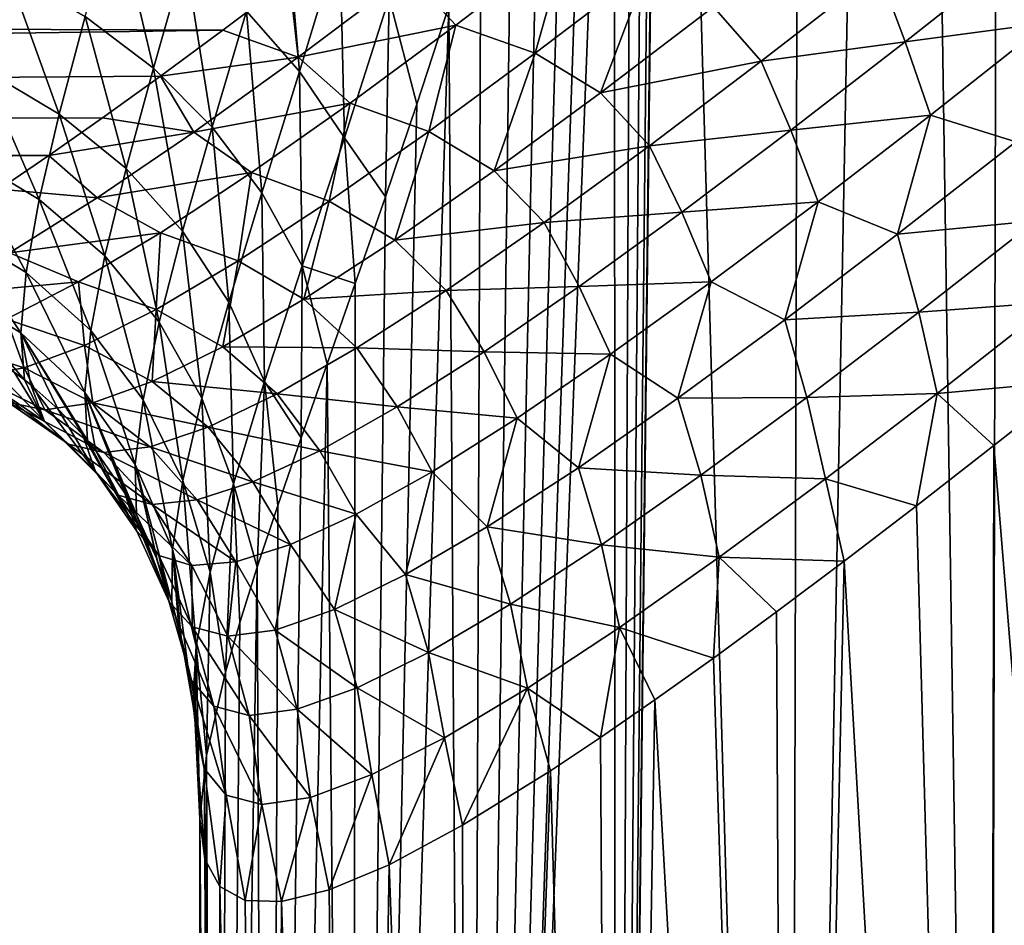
# Model space of a CAD drawing. Header units: metres. Extents: x -105 to 105, y -71 to 59.
# Tile 88 of 117: x -25 to -14, y -23 to -13. Entities that reach past the tile are written whole.
import ezdxf

# ---------------------------------------------------------------- set-up
doc = ezdxf.new("R2010")
doc.units = ezdxf.units.M
doc.layers.add('solid_WAMAS_150_SW0001', color=7, linetype='CONTINUOUS')

msp = doc.modelspace()

# ---------------------------------------------------------------- linework, layer by layer
at = {"layer": 'solid_WAMAS_150_SW0001'}
for points in [[(-18.081575, 0, -20.464663), (-16.611671, 16.249998, -22.157619), (-16.766279, -45.799999, -21.994583)], [(-15.593636, 16.25, -23.156759), (-14.660751, -45.799999, -23.971804), (-16.766279, -45.799999, -21.994583)], [(-16.611671, 16.249998, -22.157619), (-15.593636, 16.25, -23.156759), (-16.766279, -45.799999, -21.994583)], [(-15.593636, 16.25, -23.156759), (-14.508892, 16.25, -24.096346), (-14.660751, -45.799999, -23.971804)], [(-13.367427, 16.25, -24.966621), (-12.324017, -45.799999, -25.669542), (-14.660751, -45.799999, -23.971804)], [(-14.508892, 16.25, -24.096346), (-13.367427, 16.25, -24.966621), (-14.660751, -45.799999, -23.971804)], [(-18.081575, 0, -20.464663), (-16.766279, -45.799999, -21.994583), (-18.607391, -45.799999, -19.76906)], [(-18.103168, -1.259185, -20.437153), (-18.081575, 0, -20.464663), (-18.607391, -45.799999, -19.76906)], [(-18.168043, -2.519532, -20.353979), (-18.103168, -1.259185, -20.437153), (-18.607391, -45.799999, -19.76906)], [(-18.275698, -3.777761, -20.214199), (-18.168043, -2.519532, -20.353979), (-18.607391, -45.799999, -19.76906)], [(-18.424809, -5.029904, -20.016861), (-18.275698, -3.777761, -20.214199), (-18.607391, -45.799999, -19.76906)], [(-18.613527, -6.273252, -19.760612), (-18.424809, -5.029904, -20.016861), (-18.607391, -45.799999, -19.76906)], [(-18.613527, -6.273252, -19.760612), (-18.607391, -45.799999, -19.76906), (-20.155054, -45.799999, -17.330334)], [(-18.839272, -7.504459, -19.444008), (-18.613527, -6.273252, -19.760612), (-20.155054, -45.799999, -17.330334)], [(-19.09848, -8.718689, -19.065929), (-18.839272, -7.504459, -19.444008), (-20.155054, -45.799999, -17.330334)], [(-19.386856, -9.911582, -18.625372), (-19.09848, -8.718689, -19.065929), (-20.155054, -45.799999, -17.330334)], [(-19.698862, -11.077048, -18.12244), (-19.386856, -9.911582, -18.625372), (-20.155054, -45.799999, -17.330334)], [(-20.027847, -12.207819, -17.55864), (-19.698862, -11.077048, -18.12244), (-20.155054, -45.799999, -17.330334)], [(-22.508232, -13.345575, -13.566435), (-22.116999, -11.998745, -14.642367), (-21.946756, -13.984834, -14.079917)], [(-22.116999, -11.998745, -14.642367), (-21.519423, -12.577453, -15.17449), (-21.946756, -13.984834, -14.079917)], [(-24.21365, -13.40237, -11.729924), (-23.89229, -12.250796, -12.871126), (-23.492855, -13.950056, -12.002316)], [(-23.89229, -12.250796, -12.871126), (-23.156736, -12.76757, -13.163507), (-23.492855, -13.950056, -12.002316)], [(-20.365969, -13.295138, -16.937719), (-20.027847, -12.207819, -17.55864), (-20.155054, -45.799999, -17.330334)], [(-21.946756, -13.984834, -14.079917), (-21.519423, -12.577453, -15.17449), (-21.47229, -14.685364, -14.703959)], [(-21.519423, -12.577453, -15.17449), (-20.99906, -13.205464, -15.816259), (-21.47229, -14.685364, -14.703959)], [(-20.793839, -12.954593, 10.687044), (-20.295019, -13.495265, 10.217019), (-19.118881, -12.598791, 11.289572)], [(-19.118881, -12.598791, 11.289572), (-20.295019, -13.495265, 10.217019), (-19.453789, -13.789947, 10.179494)], [(-19.118881, -12.598791, 11.289572), (-19.453789, -13.789947, 10.179494), (-18.26326, -12.884266, 11.270502)], [(-14.27749, -12.674545, 12.783214), (-15.822495, -12.913761, 12.079597), (-15.538038, -13.669604, 11.858529)], [(-14.27749, -12.674545, 12.783214), (-15.538038, -13.669604, 11.858529), (-14.034894, -13.471863, 12.623149)], [(-23.492855, -13.950056, -12.002316), (-23.156736, -12.76757, -13.163507), (-22.869986, -14.572226, -12.383744)], [(-23.156736, -12.76757, -13.163507), (-22.508232, -13.345575, -13.566435), (-22.869986, -14.572226, -12.383744)], [(-18.26326, -12.884266, 11.270502), (-19.453789, -13.789947, 10.179494), (-18.76107, -14.208506, 10.101136)], [(-18.26326, -12.884266, 11.270502), (-18.76107, -14.208506, 10.101136), (-17.566767, -13.30218, 11.207164)], [(-17.566767, -13.30218, 11.207164), (-17.062298, -13.87654, 11.064302), (-15.822495, -12.913761, 12.079597)], [(-15.538038, -13.669604, 11.858529), (-15.822495, -12.913761, 12.079597), (-17.062298, -13.87654, 11.064302)], [(-22.758747, -13.546917, 9.851068), (-22.053539, -13.015059, 10.543754), (-90, -13.288669, 10.196754)], [(-25.306921, -13.950012, -10.346929), (-25.032375, -12.929163, -11.566566), (-24.489723, -14.434924, -10.495703)], [(-25.032375, -12.929163, -11.566566), (-24.21365, -13.40237, -11.729924), (-24.489723, -14.434924, -10.495703)], [(-21.963037, -13.831588, 9.528745), (-22.053539, -13.015059, 10.543754), (-22.758747, -13.546917, 9.851068)], [(-20.793839, -12.954593, 10.687044), (-22.053539, -13.015059, 10.543754), (-21.963037, -13.831588, 9.528745)], [(-20.793839, -12.954593, 10.687044), (-21.963037, -13.831588, 9.528745), (-20.295019, -13.495265, 10.217019)], [(-21.47229, -14.685364, -14.703959), (-20.99906, -13.205464, -15.816259), (-21.037777, -15.30921, -15.545802)], [(-20.99906, -13.205464, -15.816259), (-20.705219, -14.331156, -16.264685), (-21.037777, -15.30921, -15.545802)], [(-20.99906, -13.205464, -15.816259), (-20.365969, -13.295138, -16.937719), (-20.705219, -14.331156, -16.264685)], [(-22.758747, -13.546917, 9.851068), (-90, -13.288669, 10.196754), (-90, -14.505925, 8.375)], [(-20.365969, -13.295138, -16.937719), (-20.155054, -45.799999, -17.330334), (-21.384859, -45.799999, -14.716865)], [(-20.705219, -14.331156, -16.264685), (-20.365969, -13.295138, -16.937719), (-21.384859, -45.799999, -14.716865)], [(-17.566767, -13.30218, 11.207164), (-18.76107, -14.208506, 10.101136), (-17.062298, -13.87654, 11.064302)], [(-24.489723, -14.434924, -10.495703), (-24.21365, -13.40237, -11.729924), (-23.781994, -15.008721, -10.748763)], [(-24.21365, -13.40237, -11.729924), (-23.492855, -13.950056, -12.002316), (-23.781994, -15.008721, -10.748763)], [(-22.869986, -14.572226, -12.383744), (-22.508232, -13.345575, -13.566435), (-22.345034, -15.268888, -12.87421)], [(-22.508232, -13.345575, -13.566435), (-21.946756, -13.984834, -14.079917), (-22.345034, -15.268888, -12.87421)], [(-21.963037, -13.831588, 9.528745), (-21.410711, -14.317883, 9.044183), (-20.295019, -13.495265, 10.217019)], [(-20.295019, -13.495265, 10.217019), (-21.410711, -14.317883, 9.044183), (-20.580307, -14.618038, 8.987554)], [(-20.295019, -13.495265, 10.217019), (-20.580307, -14.618038, 8.987554), (-19.453789, -13.789947, 10.179494)], [(-15.538038, -13.669604, 11.858529), (-15.271914, -14.44595, 11.69313), (-14.034894, -13.471863, 12.623149)], [(-14.034894, -13.471863, 12.623149), (-15.271914, -14.44595, 11.69313), (-14.367647, -14.729496, 12.105478)], [(-23.417068, -14.032932, 9.145453), (-22.758747, -13.546917, 9.851068), (-90, -14.505925, 8.375)], [(-21.963037, -13.831588, 9.528745), (-22.758747, -13.546917, 9.851068), (-23.417068, -14.032932, 9.145453)], [(-15.538038, -13.669604, 11.858529), (-17.062298, -13.87654, 11.064302), (-16.749043, -14.605559, 10.834788)], [(-15.538038, -13.669604, 11.858529), (-16.749043, -14.605559, 10.834788), (-15.271914, -14.44595, 11.69313)], [(-21.963037, -13.831588, 9.528745), (-23.417068, -14.032932, 9.145453), (-23.064953, -14.625277, 8.262695)], [(-21.963037, -13.831588, 9.528745), (-23.064953, -14.625277, 8.262695), (-21.410711, -14.317883, 9.044183)], [(-19.453789, -13.789947, 10.179494), (-20.580307, -14.618038, 8.987554), (-19.888916, -15.03463, 8.894238)], [(-19.453789, -13.789947, 10.179494), (-19.888916, -15.03463, 8.894238), (-18.76107, -14.208506, 10.101136)], [(-25.519556, -14.847892, -9.041595), (-25.306921, -13.950012, -10.346929), (-24.70232, -15.339307, -9.180243)], [(-25.306921, -13.950012, -10.346929), (-24.489723, -14.434924, -10.495703), (-24.70232, -15.339307, -9.180243)], [(-23.781994, -15.008721, -10.748763), (-23.492855, -13.950056, -12.002316), (-23.183779, -15.671351, -11.106093)], [(-23.492855, -13.950056, -12.002316), (-22.869986, -14.572226, -12.383744), (-23.183779, -15.671351, -11.106093)], [(-18.76107, -14.208506, 10.101136), (-18.244287, -14.769912, 9.947634), (-17.062298, -13.87654, 11.064302)], [(-16.749043, -14.605559, 10.834788), (-17.062298, -13.87654, 11.064302), (-18.244287, -14.769912, 9.947634)], [(-24.030052, -14.474346, 8.429461), (-23.417068, -14.032932, 9.145453), (-90, -14.505925, 8.375)], [(-23.064953, -14.625277, 8.262695), (-23.417068, -14.032932, 9.145453), (-24.030052, -14.474346, 8.429461)], [(-22.345034, -15.268888, -12.87421), (-21.946756, -13.984834, -14.079917), (-21.917994, -16.040049, -13.473717)], [(-21.946756, -13.984834, -14.079917), (-21.47229, -14.685364, -14.703959), (-21.917994, -16.040049, -13.473717)], [(-18.76107, -14.208506, 10.101136), (-19.888916, -15.03463, 8.894238), (-18.244287, -14.769912, 9.947634)], [(-23.064953, -14.625277, 8.262695), (-22.455601, -15.053811, 7.773161), (-21.410711, -14.317883, 9.044183)], [(-21.410711, -14.317883, 9.044183), (-22.455601, -15.053811, 7.773161), (-21.631979, -15.355232, 7.697817)], [(-21.410711, -14.317883, 9.044183), (-21.631979, -15.355232, 7.697817), (-20.580307, -14.618038, 8.987554)], [(-21.037777, -15.30921, -15.545802), (-20.705219, -14.331156, -16.264685), (-21.384859, -45.799999, -14.716865)], [(-24.59926, -14.8724, 7.705465), (-24.030052, -14.474346, 8.429461), (-90, -14.505925, 8.375)], [(-24.70232, -15.339307, -9.180243), (-24.489723, -14.434924, -10.495703), (-24.006474, -15.934697, -9.414599)], [(-23.064953, -14.625277, 8.262695), (-24.030052, -14.474346, 8.429461), (-24.59926, -14.8724, 7.705465)], [(-24.489723, -14.434924, -10.495703), (-23.781994, -15.008721, -10.748763), (-24.006474, -15.934697, -9.414599)], [(-16.749043, -14.605559, 10.834788), (-16.460001, -15.361452, 10.666142), (-15.271914, -14.44595, 11.69313)], [(-15.271914, -14.44595, 11.69313), (-16.460001, -15.361452, 10.666142), (-15.61902, -15.704534, 11.085476)], [(-15.271914, -14.44595, 11.69313), (-15.61902, -15.704534, 11.085476), (-14.367647, -14.729496, 12.105478)], [(-24.59926, -14.8724, 7.705465), (-90, -14.505925, 8.375), (-90, -15.474982, 6.409947)], [(-23.183779, -15.671351, -11.106093), (-22.869986, -14.572226, -12.383744), (-22.69512, -16.422762, -11.56768)], [(-22.869986, -14.572226, -12.383744), (-22.345034, -15.268888, -12.87421), (-22.69512, -16.422762, -11.56768)], [(-23.064953, -14.625277, 8.262695), (-24.59926, -14.8724, 7.705465), (-24.087339, -15.320738, 6.891498)], [(-23.064953, -14.625277, 8.262695), (-24.087339, -15.320738, 6.891498), (-22.455601, -15.053811, 7.773161)], [(-21.917994, -16.040049, -13.473717), (-21.47229, -14.685364, -14.703959), (-21.356607, -16.224415, -14.787875)], [(-20.580307, -14.618038, 8.987554), (-21.631979, -15.355232, 7.697817), (-20.939137, -15.766979, 7.590346)], [(-21.47229, -14.685364, -14.703959), (-21.037777, -15.30921, -15.545802), (-21.356607, -16.224415, -14.787875)], [(-20.580307, -14.618038, 8.987554), (-20.939137, -15.766979, 7.590346), (-19.888916, -15.03463, 8.894238)], [(-16.749043, -14.605559, 10.834788), (-18.244287, -14.769912, 9.947634), (-17.902197, -15.471959, 9.712667)], [(-16.749043, -14.605559, 10.834788), (-17.902197, -15.471959, 9.712667), (-16.460001, -15.361452, 10.666142)], [(-19.888916, -15.03463, 8.894238), (-19.35865, -15.5818, 8.731664), (-18.244287, -14.769912, 9.947634)], [(-17.902197, -15.471959, 9.712667), (-18.244287, -14.769912, 9.947634), (-19.35865, -15.5818, 8.731664)], [(-14.367647, -14.729496, 12.105478), (-15.61902, -15.704534, 11.085476), (-14.15556, -15.562881, 12.055953)], [(-25.126089, -15.228243, 6.975895), (-24.59926, -14.8724, 7.705465), (-90, -15.474982, 6.409947)], [(-25.657923, -15.615745, -7.667572), (-25.519556, -14.847892, -9.041595), (-24.839828, -16.110386, -7.801609)], [(-25.519556, -14.847892, -9.041595), (-24.70232, -15.339307, -9.180243), (-24.839828, -16.110386, -7.801609)], [(-24.087339, -15.320738, 6.891498), (-24.59926, -14.8724, 7.705465), (-25.126089, -15.228243, 6.975895)], [(-24.087339, -15.320738, 6.891498), (-23.41815, -15.689246, 6.408983), (-22.455601, -15.053811, 7.773161)], [(-24.006474, -15.934697, -9.414599), (-23.781994, -15.008721, -10.748763), (-23.431995, -16.634083, -9.74467)], [(-23.781994, -15.008721, -10.748763), (-23.183779, -15.671351, -11.106093), (-23.431995, -16.634083, -9.74467)], [(-22.455601, -15.053811, 7.773161), (-23.41815, -15.689246, 6.408983), (-22.597065, -15.987503, 6.31669)], [(-22.455601, -15.053811, 7.773161), (-22.597065, -15.987503, 6.31669), (-21.631979, -15.355232, 7.697817)], [(-19.888916, -15.03463, 8.894238), (-20.939137, -15.766979, 7.590346), (-19.35865, -15.5818, 8.731664)], [(-24.087339, -15.320738, 6.891498), (-25.126089, -15.228243, 6.975895), (-25.01659, -15.901722, 5.421188)], [(-22.69512, -16.422762, -11.56768), (-22.345034, -15.268888, -12.87421), (-22.316053, -17.262911, -12.133511)], [(-22.345034, -15.268888, -12.87421), (-21.917994, -16.040049, -13.473717), (-22.316053, -17.262911, -12.133511)], [(-21.356607, -16.224415, -14.787875), (-21.037777, -15.30921, -15.545802), (-21.384859, -45.799999, -14.716865)], [(-24.087339, -15.320738, 6.891498), (-25.01659, -15.901722, 5.421188), (-23.41815, -15.689246, 6.408983)], [(-24.839828, -16.110386, -7.801609), (-24.70232, -15.339307, -9.180243), (-24.154438, -16.723898, -8.018061)], [(-24.70232, -15.339307, -9.180243), (-24.006474, -15.934697, -9.414599), (-24.154438, -16.723898, -8.018061)], [(-21.631979, -15.355232, 7.697817), (-22.597065, -15.987503, 6.31669), (-21.899881, -16.39142, 6.196842)], [(-21.631979, -15.355232, 7.697817), (-21.899881, -16.39142, 6.196842), (-20.939137, -15.766979, 7.590346)], [(-17.902197, -15.471959, 9.712667), (-17.591103, -16.208191, 9.542772), (-16.460001, -15.361452, 10.666142)], [(-16.460001, -15.361452, 10.666142), (-17.591103, -16.208191, 9.542772), (-16.814367, -16.611797, 9.960891)], [(-16.460001, -15.361452, 10.666142), (-16.814367, -16.611797, 9.960891), (-15.61902, -15.704534, 11.085476)], [(-17.902197, -15.471959, 9.712667), (-19.35865, -15.5818, 8.731664), (-18.987898, -16.257027, 8.494393)], [(-17.902197, -15.471959, 9.712667), (-18.987898, -16.257027, 8.494393), (-17.591103, -16.208191, 9.542772)], [(-25.715895, -16.249941, -6.245897), (-25.657923, -15.615745, -7.667572), (-24.896887, -16.747473, -6.381974)], [(-25.657923, -15.615745, -7.667572), (-24.839828, -16.110386, -7.801609), (-24.896887, -16.747473, -6.381974)], [(-20.939137, -15.766979, 7.590346), (-20.394182, -16.298719, 7.420719), (-19.35865, -15.5818, 8.731664)], [(-18.987898, -16.257027, 8.494393), (-19.35865, -15.5818, 8.731664), (-20.394182, -16.298719, 7.420719)], [(-15.61902, -15.704534, 11.085476), (-15.394427, -16.529016, 11.041126), (-14.15556, -15.562881, 12.055953)], [(-14.15556, -15.562881, 12.055953), (-15.394427, -16.529016, 11.041126), (-13.969268, -16.424583, 12.066912)], [(-25.01659, -15.901722, 5.421188), (-24.286232, -16.209929, 4.960216), (-23.41815, -15.689246, 6.408983)], [(-23.41815, -15.689246, 6.408983), (-24.286232, -16.209929, 4.960216), (-23.463617, -16.500891, 4.854614)], [(-23.41815, -15.689246, 6.408983), (-23.463617, -16.500891, 4.854614), (-22.597065, -15.987503, 6.31669)], [(-23.431995, -16.634083, -9.74467), (-23.183779, -15.671351, -11.106093), (-22.978876, -17.437481, -10.170459)], [(-23.183779, -15.671351, -11.106093), (-22.69512, -16.422762, -11.56768), (-22.978876, -17.437481, -10.170459)], [(-15.61902, -15.704534, 11.085476), (-16.814367, -16.611797, 9.960891), (-15.394427, -16.529016, 11.041126)], [(-20.939137, -15.766979, 7.590346), (-21.899881, -16.39142, 6.196842), (-20.394182, -16.298719, 7.420719)], [(-25.01659, -15.901722, 5.421188), (-25.838871, -16.351164, 3.861476), (-24.286232, -16.209929, 4.960216)], [(-24.154438, -16.723898, -8.018061), (-24.006474, -15.934697, -9.414599), (-23.601671, -17.456381, -8.316957)], [(-24.006474, -15.934697, -9.414599), (-23.431995, -16.634083, -9.74467), (-23.601671, -17.456381, -8.316957)], [(-22.597065, -15.987503, 6.31669), (-23.463617, -16.500891, 4.854614), (-22.759529, -16.894281, 4.725454)], [(-22.597065, -15.987503, 6.31669), (-22.759529, -16.894281, 4.725454), (-21.899881, -16.39142, 6.196842)], [(-22.316053, -17.262911, -12.133511), (-21.917994, -16.040049, -13.473717), (-21.930752, -17.856766, -13.181241)], [(-21.917994, -16.040049, -13.473717), (-21.655859, -17.073997, -13.997502), (-21.930752, -17.856766, -13.181241)], [(-21.917994, -16.040049, -13.473717), (-21.356607, -16.224415, -14.787875), (-21.655859, -17.073997, -13.997502)], [(-24.896887, -16.747473, -6.381974), (-24.839828, -16.110386, -7.801609), (-24.219732, -17.377272, -6.581656)], [(-24.839828, -16.110386, -7.801609), (-24.154438, -16.723898, -8.018061), (-24.219732, -17.377272, -6.581656)], [(-25.838871, -16.351164, 3.861476), (-25.048433, -16.601595, 3.438561), (-24.286232, -16.209929, 4.960216)], [(-24.286232, -16.209929, 4.960216), (-25.048433, -16.601595, 3.438561), (-24.2206, -16.881823, 3.325266)], [(-24.286232, -16.209929, 4.960216), (-24.2206, -16.881823, 3.325266), (-23.463617, -16.500891, 4.854614)], [(-21.655859, -17.073997, -13.997502), (-21.356607, -16.224415, -14.787875), (-21.384859, -45.799999, -14.716865)], [(-18.987898, -16.257027, 8.494393), (-18.655865, -16.974718, 8.32503), (-17.591103, -16.208191, 9.542772)], [(-17.591103, -16.208191, 9.542772), (-18.655865, -16.974718, 8.32503), (-17.944059, -17.43926, 8.732636)], [(-17.591103, -16.208191, 9.542772), (-17.944059, -17.43926, 8.732636), (-16.814367, -16.611797, 9.960891)], [(-25.715895, -16.249941, -6.245897), (-24.896887, -16.747473, -6.381974), (-24.85741, -17.245905, -4.925045)], [(-24.966125, -17.16507, -4.90196), (-25.715895, -16.249941, -6.245897), (-24.85741, -17.245905, -4.925045)], [(-21.899881, -16.39142, 6.196842), (-21.339226, -16.906765, 6.022745), (-20.394182, -16.298719, 7.420719)], [(-19.995255, -16.94775, 7.184446), (-20.394182, -16.298719, 7.420719), (-21.339226, -16.906765, 6.022745)], [(-18.987898, -16.257027, 8.494393), (-20.394182, -16.298719, 7.420719), (-19.995255, -16.94775, 7.184446)], [(-18.987898, -16.257027, 8.494393), (-19.995255, -16.94775, 7.184446), (-18.655865, -16.974718, 8.32503)], [(-22.978876, -17.437481, -10.170459), (-22.69512, -16.422762, -11.56768), (-22.647099, -18.344908, -10.691971)], [(-21.899881, -16.39142, 6.196842), (-22.759529, -16.894281, 4.725454), (-21.339226, -16.906765, 6.022745)], [(-22.69512, -16.422762, -11.56768), (-22.316053, -17.262911, -12.133511), (-22.647099, -18.344908, -10.691971)], [(-15.394427, -16.529016, 11.041126), (-15.201769, -17.388443, 11.061077), (-13.969268, -16.424583, 12.066912)], [(-13.969268, -16.424583, 12.066912), (-15.201769, -17.388443, 11.061077), (-13.732298, -17.253862, 12.200583)], [(-23.463617, -16.500891, 4.854614), (-24.2206, -16.881823, 3.325266), (-23.507343, -17.26259, 3.191224)], [(-23.463617, -16.500891, 4.854614), (-23.507343, -17.26259, 3.191224), (-22.759529, -16.894281, 4.725454)], [(-16.814367, -16.611797, 9.960891), (-16.579836, -17.429928, 9.921896), (-15.394427, -16.529016, 11.041126)], [(-15.394427, -16.529016, 11.041126), (-16.579836, -17.429928, 9.921896), (-15.201769, -17.388443, 11.061077)], [(-25.048433, -16.601595, 3.438561), (-25.69499, -16.851622, 1.859241), (-24.859343, -17.118917, 1.745256)], [(-25.048433, -16.601595, 3.438561), (-24.859343, -17.118917, 1.745256), (-24.2206, -16.881823, 3.325266)], [(-23.601671, -17.456381, -8.316957), (-23.431995, -16.634083, -9.74467), (-23.181446, -18.307926, -8.698325)], [(-23.431995, -16.634083, -9.74467), (-22.978876, -17.437481, -10.170459), (-23.181446, -18.307926, -8.698325)], [(-16.814367, -16.611797, 9.960891), (-17.944059, -17.43926, 8.732636), (-16.579836, -17.429928, 9.921896)], [(-24.896887, -16.747473, -6.381974), (-24.219732, -17.377272, -6.581656), (-24.189535, -17.887104, -5.108157)], [(-24.24444, -17.822567, -5.089726), (-24.896887, -16.747473, -6.381974), (-24.189535, -17.887104, -5.108157)], [(-24.790447, -17.298407, -4.940038), (-24.85741, -17.245905, -4.925045), (-24.896887, -16.747473, -6.381974)], [(-24.502602, -17.550947, -5.012158), (-24.790447, -17.298407, -4.940038), (-24.896887, -16.747473, -6.381974)], [(-24.24444, -17.822567, -5.089726), (-24.502602, -17.550947, -5.012158), (-24.896887, -16.747473, -6.381974)], [(-24.219732, -17.377272, -6.581656), (-24.154438, -16.723898, -8.018061), (-23.684572, -18.139168, -6.844893)], [(-24.154438, -16.723898, -8.018061), (-23.601671, -17.456381, -8.316957), (-23.684572, -18.139168, -6.844893)], [(-25.69499, -16.851622, 1.859241), (-25.375114, -17.206387, 0.134476), (-24.859343, -17.118917, 1.745256)], [(-24.644844, -17.684784, -3.35375), (-25.436937, -16.868689, -4.81732), (-24.966125, -17.16507, -4.90196)], [(-25.287931, -17.250984, -3.220308), (-25.436937, -16.868689, -4.81732), (-24.644844, -17.684784, -3.35375)], [(-24.2206, -16.881823, 3.325266), (-24.859343, -17.118917, 1.745256), (-24.135246, -17.485931, 1.61171)], [(-24.2206, -16.881823, 3.325266), (-24.135246, -17.485931, 1.61171), (-23.507343, -17.26259, 3.191224)], [(-22.759529, -16.894281, 4.725454), (-23.507343, -17.26259, 3.191224), (-22.182671, -17.392677, 4.550066)], [(-22.759529, -16.894281, 4.725454), (-22.182671, -17.392677, 4.550066), (-21.339226, -16.906765, 6.022745)], [(-20.913172, -17.530813, 5.790906), (-21.339226, -16.906765, 6.022745), (-22.182671, -17.392677, 4.550066)], [(-19.995255, -16.94775, 7.184446), (-21.339226, -16.906765, 6.022745), (-20.913172, -17.530813, 5.790906)], [(-19.995255, -16.94775, 7.184446), (-20.913172, -17.530813, 5.790906), (-19.643763, -17.648483, 7.017097)], [(-19.995255, -16.94775, 7.184446), (-19.643763, -17.648483, 7.017097), (-18.655865, -16.974718, 8.32503)], [(-18.655865, -16.974718, 8.32503), (-19.643763, -17.648483, 7.017097), (-18.996954, -18.173496, 7.403515)], [(-18.655865, -16.974718, 8.32503), (-18.996954, -18.173496, 7.403515), (-17.944059, -17.43926, 8.732636)], [(-21.655859, -17.073997, -13.997502), (-21.384859, -45.799999, -14.716865), (-22.277412, -45.799999, -11.969868)], [(-21.930752, -17.856766, -13.181241), (-21.655859, -17.073997, -13.997502), (-22.277412, -45.799999, -11.969868)], [(-24.859343, -17.118917, 1.745256), (-25.375114, -17.206387, 0.134476), (-24.641029, -17.560558, 0.007028)], [(-24.644844, -17.684784, -3.35375), (-24.966125, -17.16507, -4.90196), (-24.85741, -17.245905, -4.925045)], [(-24.859343, -17.118917, 1.745256), (-24.641029, -17.560558, 0.007028), (-24.135246, -17.485931, 1.61171)], [(-25.375114, -17.206387, 0.134476), (-25.025358, -17.484329, -1.606431), (-24.641029, -17.560558, 0.007028)], [(-25.287931, -17.250984, -3.220308), (-24.644844, -17.684784, -3.35375), (-24.391546, -17.925465, -1.751972)], [(-25.025358, -17.484329, -1.606431), (-25.287931, -17.250984, -3.220308), (-24.391546, -17.925465, -1.751972)], [(-24.644844, -17.684784, -3.35375), (-24.85741, -17.245905, -4.925045), (-24.790447, -17.298407, -4.940038)], [(-23.507343, -17.26259, 3.191224), (-24.135246, -17.485931, 1.61171), (-22.914152, -17.744116, 3.018157)], [(-23.507343, -17.26259, 3.191224), (-22.914152, -17.744116, 3.018157), (-22.182671, -17.392677, 4.550066)], [(-22.647099, -18.344908, -10.691971), (-22.316053, -17.262911, -12.133511), (-22.394281, -19.223413, -11.49368)], [(-22.316053, -17.262911, -12.133511), (-22.177759, -18.572851, -12.344834), (-22.394281, -19.223413, -11.49368)], [(-22.316053, -17.262911, -12.133511), (-21.930752, -17.856766, -13.181241), (-22.177759, -18.572851, -12.344834)], [(-15.201769, -17.388443, 11.061077), (-14.60111, -17.939434, 11.520976), (-13.732298, -17.253862, 12.200583)], [(-13.732298, -17.253862, 12.200583), (-14.60111, -17.939434, 11.520976), (-12.324017, -45.799999, 13.169542)], [(-24.105824, -18.215187, -3.515644), (-24.790447, -17.298407, -4.940038), (-24.502602, -17.550947, -5.012158)], [(-24.105824, -18.215187, -3.515644), (-24.644844, -17.684784, -3.35375), (-24.790447, -17.298407, -4.940038)], [(-24.219732, -17.377272, -6.581656), (-23.684572, -18.139168, -6.844893), (-23.670517, -18.669538, -5.331603)], [(-23.754461, -18.515715, -5.287674), (-24.219732, -17.377272, -6.581656), (-23.670517, -18.669538, -5.331603)], [(-24.101297, -17.996653, -5.139441), (-24.189535, -17.887104, -5.108157), (-24.219732, -17.377272, -6.581656)], [(-23.796696, -18.443262, -5.266983), (-24.101297, -17.996653, -5.139441), (-24.219732, -17.377272, -6.581656)], [(-23.754461, -18.515715, -5.287674), (-23.796696, -18.443262, -5.266983), (-24.219732, -17.377272, -6.581656)], [(-21.731161, -17.993483, 4.32593), (-22.182671, -17.392677, 4.550066), (-22.914152, -17.744116, 3.018157)], [(-20.913172, -17.530813, 5.790906), (-22.182671, -17.392677, 4.550066), (-21.731161, -17.993483, 4.32593)], [(-16.579836, -17.429928, 9.921896), (-16.384171, -18.290453, 9.949874), (-15.201769, -17.388443, 11.061077)], [(-15.201769, -17.388443, 11.061077), (-16.384171, -18.290453, 9.949874), (-15.418172, -18.574947, 10.816927)], [(-15.201769, -17.388443, 11.061077), (-15.418172, -18.574947, 10.816927), (-14.60111, -17.939434, 11.520976)], [(-25.025358, -17.484329, -1.606431), (-24.391546, -17.925465, -1.751972), (-24.018003, -18.012466, -0.150379)], [(-24.641029, -17.560558, 0.007028), (-25.025358, -17.484329, -1.606431), (-24.018003, -18.012466, -0.150379)], [(-24.135246, -17.485931, 1.61171), (-24.641029, -17.560558, 0.007028), (-23.526072, -17.951595, 1.444732)], [(-24.135246, -17.485931, 1.61171), (-23.526072, -17.951595, 1.444732), (-22.914152, -17.744116, 3.018157)], [(-23.684572, -18.139168, -6.844893), (-23.601671, -17.456381, -8.316957), (-23.291542, -19.032997, -7.17164)], [(-23.601671, -17.456381, -8.316957), (-23.181446, -18.307926, -8.698325), (-23.291542, -19.032997, -7.17164)], [(-23.181446, -18.307926, -8.698325), (-22.978876, -17.437481, -10.170459), (-22.893696, -19.27862, -9.162189)], [(-22.978876, -17.437481, -10.170459), (-22.647099, -18.344908, -10.691971), (-22.893696, -19.27862, -9.162189)], [(-17.944059, -17.43926, 8.732636), (-18.996954, -18.173496, 7.403515), (-17.702494, -18.25395, 8.698261)], [(-17.944059, -17.43926, 8.732636), (-17.702494, -18.25395, 8.698261), (-16.579836, -17.429928, 9.921896)], [(-16.579836, -17.429928, 9.921896), (-17.702494, -18.25395, 8.698261), (-16.384171, -18.290453, 9.949874)], [(-24.641029, -17.560558, 0.007028), (-24.018003, -18.012466, -0.150379), (-23.526072, -17.951595, 1.444732)], [(-24.105824, -18.215187, -3.515644), (-24.502602, -17.550947, -5.012158), (-24.24444, -17.822567, -5.089726)], [(-20.913172, -17.530813, 5.790906), (-21.731161, -17.993483, 4.32593), (-20.544109, -18.216484, 5.626615)], [(-20.913172, -17.530813, 5.790906), (-20.544109, -18.216484, 5.626615), (-19.643763, -17.648483, 7.017097)], [(-23.864574, -18.462749, -1.926427), (-24.391546, -17.925465, -1.751972), (-24.644844, -17.684784, -3.35375)], [(-23.864574, -18.462749, -1.926427), (-24.644844, -17.684784, -3.35375), (-24.105824, -18.215187, -3.515644)], [(-19.643763, -17.648483, 7.017097), (-20.544109, -18.216484, 5.626615), (-19.961113, -18.799971, 5.979614)], [(-19.643763, -17.648483, 7.017097), (-19.961113, -18.799971, 5.979614), (-18.996954, -18.173496, 7.403515)], [(-22.439281, -18.324125, 2.804417), (-22.914152, -17.744116, 3.018157), (-23.526072, -17.951595, 1.444732)], [(-21.731161, -17.993483, 4.32593), (-22.914152, -17.744116, 3.018157), (-22.439281, -18.324125, 2.804417)], [(-23.668427, -18.845926, -3.686609), (-24.24444, -17.822567, -5.089726), (-24.189535, -17.887104, -5.108157)], [(-24.105824, -18.215187, -3.515644), (-24.24444, -17.822567, -5.089726), (-23.668427, -18.845926, -3.686609)], [(-23.668427, -18.845926, -3.686609), (-24.189535, -17.887104, -5.108157), (-24.101297, -17.996653, -5.139441)], [(-22.177759, -18.572851, -12.344834), (-21.930752, -17.856766, -13.181241), (-22.277412, -45.799999, -11.969868)], [(-23.505211, -18.560865, -0.338231), (-24.018003, -18.012466, -0.150379), (-24.391546, -17.925465, -1.751972)], [(-23.505211, -18.560865, -0.338231), (-24.391546, -17.925465, -1.751972), (-23.864574, -18.462749, -1.926427)], [(-23.668427, -18.845926, -3.686609), (-24.101297, -17.996653, -5.139441), (-23.796696, -18.443262, -5.266983)], [(-23.030506, -18.514145, 1.243363), (-23.526072, -17.951595, 1.444732), (-24.018003, -18.012466, -0.150379)], [(-23.030506, -18.514145, 1.243363), (-24.018003, -18.012466, -0.150379), (-23.505211, -18.560865, -0.338231)], [(-22.439281, -18.324125, 2.804417), (-23.526072, -17.951595, 1.444732), (-23.030506, -18.514145, 1.243363)], [(-21.731161, -17.993483, 4.32593), (-22.439281, -18.324125, 2.804417), (-21.34663, -18.666082, 4.16493)], [(-21.731161, -17.993483, 4.32593), (-21.34663, -18.666082, 4.16493), (-20.544109, -18.216484, 5.626615)], [(-14.60111, -17.939434, 11.520976), (-15.418172, -18.574947, 10.816927), (-14.660751, -45.799999, 11.471805)], [(-14.60111, -17.939434, 11.520976), (-14.660751, -45.799999, 11.471805), (-12.324017, -45.799999, 13.169542)], [(-24.105824, -18.215187, -3.515644), (-23.668427, -18.845926, -3.686609), (-23.436556, -19.10022, -2.090951)], [(-23.864574, -18.462749, -1.926427), (-24.105824, -18.215187, -3.515644), (-23.436556, -19.10022, -2.090951)], [(-23.684572, -18.139168, -6.844893), (-23.291542, -19.032997, -7.17164), (-23.299263, -19.59403, -5.595617)], [(-23.448151, -19.160152, -5.471711), (-23.684572, -18.139168, -6.844893), (-23.299263, -19.59403, -5.595617)], [(-23.460669, -19.128412, -5.462647), (-23.670517, -18.669538, -5.331603), (-23.684572, -18.139168, -6.844893)], [(-23.448151, -19.160152, -5.471711), (-23.460669, -19.128412, -5.462647), (-23.684572, -18.139168, -6.844893)], [(-20.544109, -18.216484, 5.626615), (-21.34663, -18.666082, 4.16493), (-20.824579, -19.303764, 4.471137)], [(-20.544109, -18.216484, 5.626615), (-20.824579, -19.303764, 4.471137), (-19.961113, -18.799971, 5.979614)], [(-18.996954, -18.173496, 7.403515), (-19.961113, -18.799971, 5.979614), (-18.751635, -18.987967, 7.371849)], [(-18.996954, -18.173496, 7.403515), (-18.751635, -18.987967, 7.371849), (-17.702494, -18.25395, 8.698261)], [(-23.291542, -19.032997, -7.17164), (-23.181446, -18.307926, -8.698325), (-23.040754, -20.058619, -7.561857)], [(-23.181446, -18.307926, -8.698325), (-22.893696, -19.27862, -9.162189), (-23.040754, -20.058619, -7.561857)], [(-22.439281, -18.324125, 2.804417), (-23.030506, -18.514145, 1.243363), (-22.041439, -18.985897, 2.645833)], [(-22.439281, -18.324125, 2.804417), (-22.041439, -18.985897, 2.645833), (-21.34663, -18.666082, 4.16493)], [(-17.702494, -18.25395, 8.698261), (-18.751635, -18.987967, 7.371849), (-17.507536, -19.119274, 8.732042)], [(-17.702494, -18.25395, 8.698261), (-17.507536, -19.119274, 8.732042), (-16.384171, -18.290453, 9.949874)], [(-16.384171, -18.290453, 9.949874), (-17.507536, -19.119274, 8.732042), (-16.184364, -19.160929, 10.092165)], [(-16.384171, -18.290453, 9.949874), (-16.184364, -19.160929, 10.092165), (-15.418172, -18.574947, 10.816927)], [(-22.893696, -19.27862, -9.162189), (-22.647099, -18.344908, -10.691971), (-22.730196, -20.336426, -9.762582)], [(-22.647099, -18.344908, -10.691971), (-22.578724, -19.810339, -10.631925), (-22.730196, -20.336426, -9.762582)], [(-22.647099, -18.344908, -10.691971), (-22.394281, -19.223413, -11.49368), (-22.578724, -19.810339, -10.631925)], [(-23.864574, -18.462749, -1.926427), (-23.436556, -19.10022, -2.090951), (-23.08663, -19.206316, -0.498099)], [(-23.505211, -18.560865, -0.338231), (-23.864574, -18.462749, -1.926427), (-23.08663, -19.206316, -0.498099)], [(-23.324865, -19.591814, -3.793939), (-23.796696, -18.443262, -5.266983), (-23.754461, -18.515715, -5.287674)], [(-23.668427, -18.845926, -3.686609), (-23.796696, -18.443262, -5.266983), (-23.324865, -19.591814, -3.793939)], [(-23.324865, -19.591814, -3.793939), (-23.754461, -18.515715, -5.287674), (-23.670517, -18.669538, -5.331603)], [(-23.030506, -18.514145, 1.243363), (-23.505211, -18.560865, -0.338231), (-22.621552, -19.167376, 1.085363)], [(-23.030506, -18.514145, 1.243363), (-22.621552, -19.167376, 1.085363), (-22.041439, -18.985897, 2.645833)], [(-23.505211, -18.560865, -0.338231), (-23.08663, -19.206316, -0.498099), (-22.621552, -19.167376, 1.085363)], [(-22.394281, -19.223413, -11.49368), (-22.177759, -18.572851, -12.344834), (-22.277412, -45.799999, -11.969868)], [(-15.418172, -18.574947, 10.816927), (-16.184364, -19.160929, 10.092165), (-14.660751, -45.799999, 11.471805)], [(-23.324865, -19.591814, -3.793939), (-23.670517, -18.669538, -5.331603), (-23.460669, -19.128412, -5.462647)], [(-21.34663, -18.666082, 4.16493), (-22.041439, -18.985897, 2.645833), (-21.575558, -19.671026, 2.891412)], [(-21.34663, -18.666082, 4.16493), (-21.575558, -19.671026, 2.891412), (-20.824579, -19.303764, 4.471137)], [(-23.436556, -19.10022, -2.090951), (-23.668427, -18.845926, -3.686609), (-23.324865, -19.591814, -3.793939)], [(-19.961113, -18.799971, 5.979614), (-20.824579, -19.303764, 4.471137), (-19.715456, -19.617388, 5.947228)], [(-19.961113, -18.799971, 5.979614), (-19.715456, -19.617388, 5.947228), (-18.751635, -18.987967, 7.371849)], [(-23.225136, -19.86488, -5.672966), (-23.299263, -19.59403, -5.595617), (-23.291542, -19.032997, -7.17164)], [(-23.291542, -19.032997, -7.17164), (-23.040754, -20.058619, -7.561857), (-23.074797, -20.667955, -5.902306)], [(-23.200012, -19.969231, -5.702765), (-23.291542, -19.032997, -7.17164), (-23.074797, -20.667955, -5.902306)], [(-23.200012, -19.969231, -5.702765), (-23.225136, -19.86488, -5.672966), (-23.291542, -19.032997, -7.17164)], [(-22.041439, -18.985897, 2.645833), (-22.621552, -19.167376, 1.085363), (-22.204275, -19.89028, 1.256659)], [(-22.041439, -18.985897, 2.645833), (-22.204275, -19.89028, 1.256659), (-21.575558, -19.671026, 2.891412)], [(-18.751635, -18.987967, 7.371849), (-19.715456, -19.617388, 5.947228), (-18.561388, -19.861898, 7.407648)], [(-18.751635, -18.987967, 7.371849), (-18.561388, -19.861898, 7.407648), (-17.507536, -19.119274, 8.732042)], [(-23.324865, -19.591814, -3.793939), (-23.460669, -19.128412, -5.462647), (-23.448151, -19.160152, -5.471711)], [(-23.090693, -20.422455, -3.983763), (-23.448151, -19.160152, -5.471711), (-23.299263, -19.59403, -5.595617)], [(-23.324865, -19.591814, -3.793939), (-23.448151, -19.160152, -5.471711), (-23.090693, -20.422455, -3.983763)], [(-23.436556, -19.10022, -2.090951), (-23.324865, -19.591814, -3.793939), (-23.081514, -19.85446, -2.100133)], [(-23.08663, -19.206316, -0.498099), (-23.436556, -19.10022, -2.090951), (-23.081514, -19.85446, -2.100133)], [(-17.507536, -19.119274, 8.732042), (-18.561388, -19.861898, 7.407648), (-17.567942, -20.187042, 8.594778)], [(-17.507536, -19.119274, 8.732042), (-17.567942, -20.187042, 8.594778), (-16.900656, -19.698061, 9.35025)], [(-17.507536, -19.119274, 8.732042), (-16.900656, -19.698061, 9.35025), (-16.184364, -19.160929, 10.092165)], [(-16.184364, -19.160929, 10.092165), (-16.900656, -19.698061, 9.35025), (-16.766279, -45.799999, 9.494583)], [(-16.184364, -19.160929, 10.092165), (-16.766279, -45.799999, 9.494583), (-14.660751, -45.799999, 11.471805)], [(-22.621552, -19.167376, 1.085363), (-23.08663, -19.206316, -0.498099), (-22.706858, -19.953094, -0.413033)], [(-23.08663, -19.206316, -0.498099), (-23.081514, -19.85446, -2.100133), (-22.706858, -19.953094, -0.413033)], [(-22.394281, -19.223413, -11.49368), (-22.277412, -45.799999, -11.969868), (-22.818638, -45.799999, -9.132665)], [(-22.578724, -19.810339, -10.631925), (-22.394281, -19.223413, -11.49368), (-22.818638, -45.799999, -9.132665)], [(-22.621552, -19.167376, 1.085363), (-22.706858, -19.953094, -0.413033), (-22.204275, -19.89028, 1.256659)], [(-23.040754, -20.058619, -7.561857), (-22.893696, -19.27862, -9.162189), (-22.932602, -21.217157, -8.009482)], [(-22.893696, -19.27862, -9.162189), (-22.730196, -20.336426, -9.762582), (-22.932602, -21.217157, -8.009482)], [(-20.824579, -19.303764, 4.471137), (-21.575558, -19.671026, 2.891412), (-20.581602, -20.126751, 4.432591)], [(-20.824579, -19.303764, 4.471137), (-20.581602, -20.126751, 4.432591), (-19.715456, -19.617388, 5.947228)], [(-23.324865, -19.591814, -3.793939), (-23.090693, -20.422455, -3.983763), (-22.852987, -20.693617, -2.246866)], [(-23.081514, -19.85446, -2.100133), (-23.324865, -19.591814, -3.793939), (-22.852987, -20.693617, -2.246866)], [(-23.090693, -20.422455, -3.983763), (-23.299263, -19.59403, -5.595617), (-23.225136, -19.86488, -5.672966)], [(-21.575558, -19.671026, 2.891412), (-22.204275, -19.89028, 1.256659), (-21.337578, -20.501297, 2.83919)], [(-21.575558, -19.671026, 2.891412), (-21.337578, -20.501297, 2.83919), (-20.581602, -20.126751, 4.432591)], [(-19.715456, -19.617388, 5.947228), (-20.581602, -20.126751, 4.432591), (-19.533834, -20.503452, 5.979216)], [(-19.715456, -19.617388, 5.947228), (-19.533834, -20.503452, 5.979216), (-18.561388, -19.861898, 7.407648)], [(-16.900656, -19.698061, 9.35025), (-17.567942, -20.187042, 8.594778), (-16.766279, -45.799999, 9.494583)], [(-23.090693, -20.422455, -3.983763), (-23.225136, -19.86488, -5.672966), (-23.200012, -19.969231, -5.702765)], [(-23.081514, -19.85446, -2.100133), (-22.852987, -20.693617, -2.246866), (-22.479067, -20.794468, -0.519856)], [(-22.706858, -19.953094, -0.413033), (-23.081514, -19.85446, -2.100133), (-22.479067, -20.794468, -0.519856)], [(-22.730196, -20.336426, -9.762582), (-22.578724, -19.810339, -10.631925), (-22.818638, -45.799999, -9.132665)], [(-22.204275, -19.89028, 1.256659), (-22.706858, -19.953094, -0.413033), (-21.972372, -20.727802, 1.181826)], [(-22.204275, -19.89028, 1.256659), (-21.972372, -20.727802, 1.181826), (-21.337578, -20.501297, 2.83919)], [(-18.561388, -19.861898, 7.407648), (-19.533834, -20.503452, 5.979216), (-18.76107, -21.025049, 7.054972)], [(-18.561388, -19.861898, 7.407648), (-18.76107, -21.025049, 7.054972), (-18.1875, -20.628895, 7.828878)], [(-18.561388, -19.861898, 7.407648), (-18.1875, -20.628895, 7.828878), (-17.567942, -20.187042, 8.594778)], [(-22.95751, -21.352093, -4.184452), (-23.200012, -19.969231, -5.702765), (-23.074797, -20.667955, -5.902306)], [(-23.090693, -20.422455, -3.983763), (-23.200012, -19.969231, -5.702765), (-22.95751, -21.352093, -4.184452)], [(-22.706858, -19.953094, -0.413033), (-22.479067, -20.794468, -0.519856), (-21.972372, -20.727802, 1.181826)], [(-23.062449, -20.767317, -5.930681), (-23.074797, -20.667955, -5.902306), (-23.040754, -20.058619, -7.561857)], [(-23.050243, -20.876976, -5.961998), (-23.062449, -20.767317, -5.930681), (-23.040754, -20.058619, -7.561857)], [(-23.050243, -20.876976, -5.961998), (-23.040754, -20.058619, -7.561857), (-23, -21.885468, -6.25)], [(-23.040754, -20.058619, -7.561857), (-22.932602, -21.217157, -8.009482), (-23, -21.885468, -6.25)], [(-20.581602, -20.126751, 4.432591), (-21.337578, -20.501297, 2.83919), (-20.41184, -21.02766, 4.452438)], [(-20.581602, -20.126751, 4.432591), (-20.41184, -21.02766, 4.452438), (-19.533834, -20.503452, 5.979216)], [(-17.567942, -20.187042, 8.594778), (-18.1875, -20.628895, 7.828878), (-16.766279, -45.799999, 9.494583)], [(-22.932602, -21.217157, -8.009482), (-22.730196, -20.336426, -9.762582), (-22.818638, -45.799999, -9.132665)], [(-23.090693, -20.422455, -3.983763), (-22.95751, -21.352093, -4.184452), (-22.724516, -21.633745, -2.38791)], [(-22.852987, -20.693617, -2.246866), (-23.090693, -20.422455, -3.983763), (-22.724516, -21.633745, -2.38791)], [(-21.337578, -20.501297, 2.83919), (-21.972372, -20.727802, 1.181826), (-21.181728, -21.418093, 2.836312)], [(-21.337578, -20.501297, 2.83919), (-21.181728, -21.418093, 2.836312), (-20.41184, -21.02766, 4.452438)], [(-19.533834, -20.503452, 5.979216), (-20.41184, -21.02766, 4.452438), (-20.223289, -21.953688, 4.705297)], [(-19.533834, -20.503452, 5.979216), (-20.223289, -21.953688, 4.705297), (-19.290411, -21.376974, 6.275178)], [(-19.533834, -20.503452, 5.979216), (-19.290411, -21.376974, 6.275178), (-18.76107, -21.025049, 7.054972)], [(-22.95751, -21.352093, -4.184452), (-23.074797, -20.667955, -5.902306), (-23.062449, -20.767317, -5.930681)], [(-22.852987, -20.693617, -2.246866), (-22.724516, -21.633745, -2.38791), (-22.347368, -21.734282, -0.604309)], [(-22.479067, -20.794468, -0.519856), (-22.852987, -20.693617, -2.246866), (-22.347368, -21.734282, -0.604309)], [(-21.972372, -20.727802, 1.181826), (-22.479067, -20.794468, -0.519856), (-21.830444, -21.658741, 1.144285)], [(-21.972372, -20.727802, 1.181826), (-21.830444, -21.658741, 1.144285), (-21.181728, -21.418093, 2.836312)], [(-18.1875, -20.628895, 7.828878), (-18.76107, -21.025049, 7.054972), (-18.607391, -45.799999, 7.269061)], [(-18.1875, -20.628895, 7.828878), (-18.607391, -45.799999, 7.269061), (-16.766279, -45.799999, 9.494583)], [(-22.95751, -21.352093, -4.184452), (-23.062449, -20.767317, -5.930681), (-23.050243, -20.876976, -5.961998)], [(-22.479067, -20.794468, -0.519856), (-22.347368, -21.734282, -0.604309), (-21.830444, -21.658741, 1.144285)], [(-23.050243, -20.876976, -5.961998), (-23, -21.885468, -6.25), (-22.947554, -22.312918, -4.697667)], [(-22.95751, -21.352093, -4.184452), (-23.050243, -20.876976, -5.961998), (-22.947554, -22.312918, -4.697667)], [(-20.41184, -21.02766, 4.452438), (-21.181728, -21.418093, 2.836312), (-21.000153, -22.37027, 3.130489)], [(-20.41184, -21.02766, 4.452438), (-21.000153, -22.37027, 3.130489), (-20.223289, -21.953688, 4.705297)], [(-18.76107, -21.025049, 7.054972), (-19.290411, -21.376974, 6.275178), (-18.607391, -45.799999, 7.269061)], [(-22.932602, -21.217157, -8.009482), (-22.818638, -45.799999, -9.132665), (-23, -45.799999, -6.25)], [(-23, -21.885468, -6.25), (-22.932602, -21.217157, -8.009482), (-23, -45.799999, -6.25)], [(-22.95751, -21.352093, -4.184452), (-22.947554, -22.312918, -4.697667), (-22.788572, -22.599226, -3.138573)], [(-22.724516, -21.633745, -2.38791), (-22.95751, -21.352093, -4.184452), (-22.788572, -22.599226, -3.138573)], [(-21.181728, -21.418093, 2.836312), (-21.830444, -21.658741, 1.144285), (-21.63464, -22.636814, 1.556558)], [(-21.181728, -21.418093, 2.836312), (-21.63464, -22.636814, 1.556558), (-21.000153, -22.37027, 3.130489)], [(-19.290411, -21.376974, 6.275178), (-20.223289, -21.953688, 4.705297), (-20.155054, -45.799999, 4.830335)], [(-19.290411, -21.376974, 6.275178), (-20.155054, -45.799999, 4.830335), (-18.607391, -45.799999, 7.269061)], [(-22.724516, -21.633745, -2.38791), (-22.788572, -22.599226, -3.138573), (-22.520569, -22.747961, -1.578382)], [(-22.347368, -21.734282, -0.604309), (-22.724516, -21.633745, -2.38791), (-22.520569, -22.747961, -1.578382)], [(-21.830444, -21.658741, 1.144285), (-22.347368, -21.734282, -0.604309), (-22.138346, -22.761095, -0.013523)], [(-21.830444, -21.658741, 1.144285), (-22.138346, -22.761095, -0.013523), (-21.63464, -22.636814, 1.556558)], [(-22.347368, -21.734282, -0.604309), (-22.520569, -22.747961, -1.578382), (-22.138346, -22.761095, -0.013523)], [(-22.818638, -45.799999, -3.367336), (-23, -21.885468, -6.25), (-23, -45.799999, -6.25)], [(-22.947554, -22.312918, -4.697667), (-23, -21.885468, -6.25), (-22.818638, -45.799999, -3.367336)], [(-20.223289, -21.953688, 4.705297), (-21.000153, -22.37027, 3.130489), (-20.155054, -45.799999, 4.830335)], [(-22.788572, -22.599226, -3.138573), (-22.947554, -22.312918, -4.697667), (-22.818638, -45.799999, -3.367336)], [(-21.000153, -22.37027, 3.130489), (-21.63464, -22.636814, 1.556558), (-21.384859, -45.799999, 2.216865)], [(-21.000153, -22.37027, 3.130489), (-21.384859, -45.799999, 2.216865), (-20.155054, -45.799999, 4.830335)], [(-22.788572, -22.599226, -3.138573), (-22.818638, -45.799999, -3.367336), (-22.277412, -45.799999, -0.530133)], [(-22.520569, -22.747961, -1.578382), (-22.788572, -22.599226, -3.138573), (-22.277412, -45.799999, -0.530133)], [(-21.63464, -22.636814, 1.556558), (-22.138346, -22.761095, -0.013523), (-21.384859, -45.799999, 2.216865)], [(-22.138346, -22.761095, -0.013523), (-22.520569, -22.747961, -1.578382), (-22.277412, -45.799999, -0.530133)], [(-22.138346, -22.761095, -0.013523), (-22.277412, -45.799999, -0.530133), (-21.384859, -45.799999, 2.216865)]]:
    msp.add_3dface(points, dxfattribs=at)

doc.saveas('drawing.dxf')
